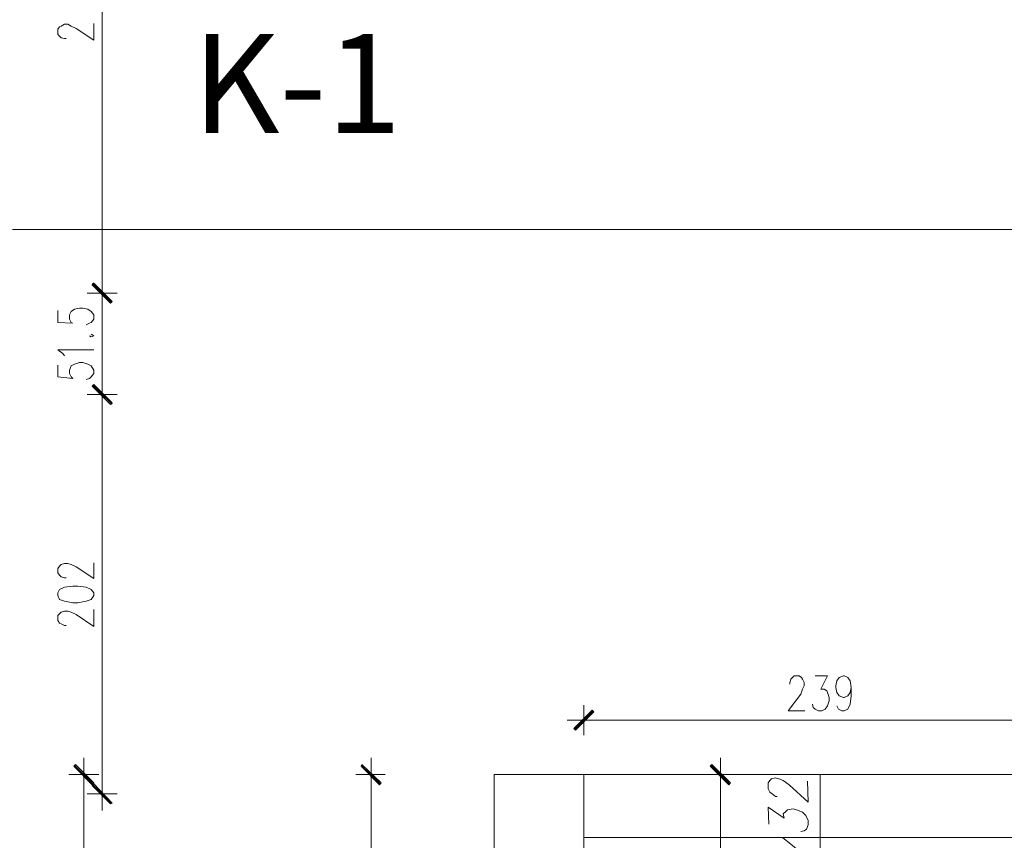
# Model space of a CAD drawing. Header units: inches. Extents: x -1441 to 3871, y -4351 to 2413.
# Tile 205 of 256: x -464 to 34, y 763 to 1177. Entities that reach past the tile are written whole.
import ezdxf

# ---------------------------------------------------------------- set-up
doc = ezdxf.new("R2010")
doc.units = ezdxf.units.IN
doc.header["$MEASUREMENT"] = 0
doc.layers.add('at_Entity', color=7, linetype='Continuous')
doc.layers.add('at_Solid', color=7, linetype='Continuous')

msp = doc.modelspace()

# ---------------------------------------------------------------- hatches: boundary and pattern name
at = {"layer": 'at_Solid', "lineweight": 15}
for points in [[(-416.87982, 1034.99441), (-427.04085, 1043.91513), (-426.19171, 1044.29676)], [(-426.19171, 1044.29676), (-427.04085, 1043.48579), (-416.87982, 1034.99441)], [(-417.72419, 1034.13573), (-416.87982, 1034.99441), (-427.04085, 1043.91513)], [(-427.04085, 1043.48579), (-416.87982, 1034.99441), (-417.72419, 1034.13573)], [(-416.87982, 983.8076), (-427.04085, 992.25128), (-426.19171, 993.10996)], [(-426.19171, 993.10996), (-427.04085, 992.25128), (-416.87982, 983.37826)], [(-417.72419, 982.94893), (-416.87982, 983.8076), (-427.04085, 992.25128)], [(-427.04085, 992.25128), (-416.87982, 983.37826), (-417.72419, 982.94893)], [(-183.64832, 819.13207), (-182.80395, 818.27339), (-174.33642, 828.43443)], [(-182.80395, 818.27339), (-174.33642, 828.43443), (-173.48728, 827.57575)], [(-435.50361, 800.909), (-436.35275, 800.09802), (-426.19171, 791.60664)], [(-436.35275, 800.09802), (-426.19171, 791.60664), (-427.04085, 790.74796)], [(-290.73989, 800.909), (-291.16446, 800.09802), (-281.00342, 791.60664)], [(-291.16446, 800.09802), (-281.00342, 791.60664), (-281.85256, 790.74796)], [(-113.80433, 800.909), (-114.65347, 800.09802), (-104.49243, 791.60664)], [(-114.65347, 800.09802), (-104.49243, 791.60664), (-105.34157, 790.74796)], [(-416.87982, 781.44561), (-427.04085, 790.31862), (-426.19171, 791.1773)], [(-417.72419, 781.01627), (-416.87982, 781.44561), (-427.04085, 790.31862)]]:
    msp.add_hatch(color=7, dxfattribs=at).paths.add_polyline_path(points)

# ---------------------------------------------------------------- linework, layer by layer
at = {"layer": 'at_Entity', "color": 7, "lineweight": 15}
for p, q in [((-421.96033, 1321.55464), (-421.96033, 1045.15544)), ((-442.7022, 1174.2435), (-441.0087, 1175.10218)), ((-441.0087, 1175.10218), (-439.31519, 1175.10218)), ((-439.31519, 1175.10218), (-437.62168, 1174.2435)), ((-426.19171, 1167.08785), (-426.19171, 1175.53152)), ((-444.39571, 1172.57385), (-443.54657, 1173.86187)), ((-444.39571, 1170.04552), (-444.39571, 1172.57385)), ((-443.54657, 1169.18684), (-444.39571, 1170.04552)), ((-443.54657, 1173.86187), (-442.7022, 1174.2435)), ((-437.62168, 1174.2435), (-435.08381, 1173.00319)), ((-435.08381, 1173.00319), (-426.19171, 1167.08785)), ((-442.7022, 1168.32816), (-443.54657, 1169.18684)), ((-441.0087, 1167.89882), (-442.7022, 1168.32816)), ((-440.16433, 1167.89882), (-441.0087, 1167.89882)), ((-467.25088, 1071.39285), (1612.36448, 1071.39285)), ((-421.96033, 1047.68377), (-421.96033, 1031.17806)), ((-421.96033, 1031.17806), (-421.96033, 1047.68377)), ((-427.04085, 1043.91513), (-426.19171, 1044.29676)), ((-426.19171, 1044.29676), (-427.04085, 1043.48579)), ((-416.87982, 1034.99441), (-427.04085, 1043.91513)), ((-427.04085, 1043.91513), (-417.72419, 1034.13573)), ((-416.87982, 1034.99441), (-427.04085, 1043.91513)), ((-427.04085, 1043.48579), (-416.87982, 1034.99441)), ((-427.04085, 1043.48579), (-416.87982, 1034.99441)), ((-417.72419, 1034.13573), (-427.04085, 1043.48579)), ((-426.61628, 1044.29676), (-417.30439, 1034.56507)), ((-417.30439, 1034.56507), (-426.61628, 1043.91513)), ((-426.19171, 1044.29676), (-416.87982, 1034.99441)), ((-416.87982, 1034.99441), (-426.19171, 1044.29676)), ((-414.34194, 1039.2401), (-429.57873, 1039.2401)), ((-429.57873, 1039.2401), (-414.34194, 1039.2401)), ((-417.72419, 1034.13573), (-416.87982, 1034.99441)), ((-416.87982, 1034.99441), (-417.72419, 1034.13573)), ((-444.39571, 1030.36708), (-444.39571, 1024.40403)), ((-437.62168, 1029.93774), (-435.92818, 1031.17806)), ((-435.92818, 1031.17806), (-433.39031, 1031.6074)), ((-433.39031, 1031.6074), (-431.6968, 1031.6074)), ((-431.6968, 1031.6074), (-429.15893, 1031.17806)), ((-429.15893, 1031.17806), (-427.46065, 1029.93774)), ((-421.96033, 1033.75409), (-421.96033, 993.5393)), ((-438.46605, 1028.22039), (-437.62168, 1029.93774)), ((-438.46605, 1026.12139), (-438.46605, 1028.22039)), ((-437.62168, 1024.40403), (-438.46605, 1026.12139)), ((-427.46065, 1029.93774), (-426.19171, 1028.22039)), ((-426.19171, 1026.12139), (-427.46065, 1024.40403)), ((-426.19171, 1028.22039), (-426.19171, 1026.12139)), ((-444.39571, 1024.40403), (-436.77255, 1023.9747)), ((-436.77255, 1023.9747), (-437.62168, 1024.40403)), ((-428.30979, 1023.9747), (-430.00329, 1023.16372)), ((-427.46065, 1024.40403), (-428.30979, 1023.9747)), ((-428.30979, 1017.63001), (-427.46065, 1017.20067)), ((-426.19171, 1017.63001), (-427.46065, 1018.48869)), ((-427.46065, 1017.20067), (-426.19171, 1017.63001)), ((-441.85306, 1008.757), (-444.39571, 1010.47435)), ((-444.39571, 1010.47435), (-426.19171, 1010.47435)), ((-441.0087, 1007.46898), (-441.85306, 1008.757)), ((-444.39571, 1002.84165), (-444.39571, 996.92631)), ((-438.46605, 1000.31332), (-437.62168, 1002.41231)), ((-438.46605, 998.59596), (-438.46605, 1000.31332)), ((-437.62168, 1002.41231), (-435.92818, 1003.27099)), ((-435.92818, 1003.27099), (-433.39031, 1004.08197)), ((-433.39031, 1004.08197), (-431.6968, 1004.08197)), ((-431.6968, 1004.08197), (-429.15893, 1003.27099)), ((-429.15893, 1003.27099), (-427.46065, 1002.41231)), ((-427.46065, 1002.41231), (-426.19171, 1000.31332)), ((-426.19171, 1000.31332), (-426.19171, 998.59596)), ((-444.39571, 996.92631), (-436.77255, 996.06763)), ((-437.62168, 996.92631), (-438.46605, 998.59596)), ((-436.77255, 996.06763), (-437.62168, 996.92631)), ((-428.30979, 996.06763), (-430.00329, 995.63829)), ((-427.46065, 996.92631), (-428.30979, 996.06763)), ((-426.19171, 998.59596), (-427.46065, 996.92631)), ((-421.96033, 996.06763), (-421.96033, 979.56191)), ((-421.96033, 979.56191), (-421.96033, 996.06763)), ((-427.04085, 992.25128), (-426.19171, 993.10996)), ((-426.19171, 993.10996), (-427.04085, 992.25128)), ((-416.87982, 983.8076), (-427.04085, 992.25128)), ((-427.04085, 992.25128), (-417.72419, 982.94893)), ((-416.87982, 983.8076), (-427.04085, 992.25128)), ((-427.04085, 992.25128), (-416.87982, 983.37826)), ((-427.04085, 992.25128), (-416.87982, 983.37826)), ((-417.72419, 982.94893), (-427.04085, 992.25128)), ((-426.61628, 992.68062), (-417.30439, 983.37826)), ((-417.30439, 983.37826), (-426.61628, 992.68062)), ((-426.19171, 993.10996), (-416.87982, 983.8076)), ((-416.87982, 983.37826), (-426.19171, 993.10996)), ((-414.34194, 988.00559), (-429.57873, 988.00559)), ((-429.57873, 988.00559), (-414.34194, 988.00559)), ((-421.96033, 982.51959), (-421.96033, 791.60664)), ((-417.72419, 982.94893), (-416.87982, 983.8076)), ((-416.87982, 983.37826), (-417.72419, 982.94893)), ((-444.39571, 899.991), (-443.54657, 901.23132)), ((-443.54657, 901.23132), (-442.7022, 902.09)), ((-442.7022, 902.09), (-441.0087, 902.51933)), ((-441.0087, 902.51933), (-439.31519, 902.51933)), ((-439.31519, 902.51933), (-437.62168, 902.09)), ((-437.62168, 902.09), (-435.08381, 900.80198)), ((-435.08381, 900.80198), (-426.19171, 894.88663)), ((-426.19171, 894.88663), (-426.19171, 902.94867)), ((-444.39571, 897.8443), (-444.39571, 899.991)), ((-443.54657, 896.60399), (-444.39571, 897.8443)), ((-442.7022, 895.74531), (-443.54657, 896.60399)), ((-441.0087, 895.31597), (-442.7022, 895.74531)), ((-440.16433, 895.31597), (-441.0087, 895.31597)), ((-436.77255, 891.07028), (-441.0087, 890.64094)), ((-434.23467, 891.07028), (-436.77255, 891.07028)), ((-430.00329, 890.64094), (-434.23467, 891.07028)), ((-443.54657, 889.40063), (-444.39571, 887.68327)), ((-444.39571, 887.68327), (-444.39571, 886.44296)), ((-444.39571, 886.44296), (-443.54657, 884.29626)), ((-441.0087, 890.64094), (-443.54657, 889.40063)), ((-427.46065, 889.40063), (-430.00329, 890.64094)), ((-426.19171, 887.68327), (-427.46065, 889.40063)), ((-427.46065, 884.29626), (-426.19171, 886.44296)), ((-426.19171, 886.44296), (-426.19171, 887.68327)), ((-443.54657, 884.29626), (-441.0087, 883.48529)), ((-441.0087, 883.48529), (-436.77255, 882.62661)), ((-436.77255, 882.62661), (-434.23467, 882.62661)), ((-434.23467, 882.62661), (-430.00329, 883.48529)), ((-430.00329, 883.48529), (-427.46065, 884.29626)), ((-444.39571, 876.28192), (-443.54657, 877.0929)), ((-444.39571, 873.70589), (-444.39571, 876.28192)), ((-443.54657, 877.0929), (-442.7022, 877.95158)), ((-442.7022, 877.95158), (-441.0087, 878.38092)), ((-441.0087, 878.38092), (-439.31519, 878.38092)), ((-439.31519, 878.38092), (-437.62168, 877.95158)), ((-437.62168, 877.95158), (-435.08381, 876.71126)), ((-435.08381, 876.71126), (-426.19171, 870.74822)), ((-426.19171, 870.74822), (-426.19171, 879.2396)), ((-443.54657, 872.46557), (-444.39571, 873.70589)), ((-442.7022, 872.03623), (-443.54657, 872.46557)), ((-441.0087, 871.17755), (-442.7022, 872.03623)), ((-440.16433, 871.17755), (-441.0087, 871.17755)), ((-74.43867, 842.41181), (-74.0141, 844.08146)), ((-74.43867, 841.55313), (-74.43867, 842.41181)), ((-74.0141, 844.08146), (-73.16973, 844.94014)), ((-73.16973, 844.94014), (-72.32537, 845.79882)), ((-72.32537, 845.79882), (-69.78272, 845.79882)), ((-69.78272, 845.79882), (-68.51379, 844.94014)), ((-68.51379, 844.94014), (-68.08922, 844.08146)), ((-68.08922, 844.08146), (-67.24485, 842.41181)), ((-67.24485, 842.41181), (-67.24485, 840.69445)), ((-61.73976, 845.79882), (-55.39508, 845.79882)), ((-55.39508, 845.79882), (-58.77732, 839.0248)), ((-51.15893, 840.69445), (-50.73436, 843.27049)), ((-50.73436, 843.27049), (-49.46543, 844.94014)), ((-49.46543, 844.94014), (-47.35212, 845.79882)), ((-47.35212, 845.79882), (-46.92755, 845.79882)), ((-46.92755, 845.79882), (-45.23405, 844.94014)), ((-45.23405, 844.94014), (-43.96034, 843.27049)), ((-43.96034, 843.27049), (-43.54054, 839.88348)), ((-68.93835, 836.49647), (-75.28781, 828.00509)), ((-68.08922, 839.0248), (-68.93835, 836.49647)), ((-67.24485, 840.69445), (-68.08922, 839.0248)), ((-58.77732, 839.0248), (-57.08382, 839.0248)), ((-57.08382, 839.0248), (-55.81488, 838.16612)), ((-55.81488, 838.16612), (-55.39508, 837.30744)), ((-55.39508, 837.30744), (-54.54594, 834.77911)), ((-51.15893, 839.88348), (-51.15893, 840.69445)), ((-50.73436, 837.30744), (-51.15893, 839.88348)), ((-49.46543, 835.63779), (-50.73436, 837.30744)), ((-43.96034, 837.30744), (-45.23405, 835.63779)), ((-43.54054, 839.88348), (-43.96034, 837.30744)), ((-43.54054, 839.88348), (-43.54054, 835.63779)), ((-178.5678, 815.74506), (-178.5678, 830.96276)), ((-62.5889, 829.72245), (-63.0087, 831.3921)), ((-54.54594, 833.10946), (-55.39508, 830.53342)), ((-54.54594, 834.77911), (-54.54594, 833.10946)), ((-47.35212, 834.77911), (-49.46543, 835.63779)), ((-46.92755, 834.77911), (-47.35212, 834.77911)), ((-45.23405, 835.63779), (-46.92755, 834.77911)), ((-43.96034, 831.3921), (-45.23405, 828.86377)), ((-43.54054, 835.63779), (-43.96034, 831.3921)), ((-174.33642, 828.43443), (-183.64832, 819.13207)), ((-173.91185, 828.00509), (-183.22375, 818.70273)), ((-182.80395, 818.27339), (-174.33642, 828.43443)), ((-182.80395, 818.27339), (-174.33642, 828.43443)), ((-173.48728, 827.57575), (-182.80395, 818.27339)), ((-174.33642, 828.43443), (-173.48728, 827.57575)), ((-75.28781, 828.00509), (-66.82028, 828.00509)), ((-61.73976, 828.86377), (-62.5889, 829.72245)), ((-60.04626, 828.00509), (-61.73976, 828.86377)), ((-58.35752, 828.00509), (-60.04626, 828.00509)), ((-56.66402, 828.86377), (-58.35752, 828.00509)), ((-55.39508, 830.53342), (-56.66402, 828.86377)), ((-49.88999, 828.86377), (-50.73436, 830.53342)), ((-48.19649, 828.00509), (-49.88999, 828.86377)), ((-46.92755, 828.00509), (-48.19649, 828.00509)), ((-45.23405, 828.86377), (-46.92755, 828.00509)), ((-170.52484, 823.37776), (-187.03533, 823.37776)), ((-173.06748, 823.37776), (54.6637, 823.37776)), ((-183.64832, 819.13207), (-182.80395, 818.27339)), ((-431.27223, 787.79029), (-431.27223, 804.29601)), ((-286.08394, 787.79029), (-286.08394, 804.29601)), ((-109.57295, 787.79029), (-109.57295, 804.29601)), ((-435.50361, 800.909), (-436.35275, 800.09802)), ((-436.35275, 800.09802), (-426.19171, 791.60664)), ((-436.35275, 800.09802), (-426.19171, 791.60664)), ((-427.04085, 790.74796), (-436.35275, 800.09802)), ((-426.61628, 791.1773), (-435.92818, 800.47966)), ((-426.19171, 791.60664), (-435.50361, 800.909)), ((-290.73989, 800.909), (-291.16446, 800.09802)), ((-281.42799, 791.1773), (-291.16446, 800.47966)), ((-291.16446, 800.09802), (-281.00342, 791.60664)), ((-291.16446, 800.09802), (-281.00342, 791.60664)), ((-281.85256, 790.74796), (-291.16446, 800.09802)), ((-281.00342, 791.60664), (-290.73989, 800.909)), ((-113.80433, 800.909), (-114.65347, 800.09802)), ((-114.65347, 800.09802), (-104.49243, 791.60664)), ((-114.65347, 800.09802), (-104.49243, 791.60664)), ((-105.34157, 790.74796), (-114.65347, 800.09802)), ((-104.917, 791.1773), (-114.2289, 800.47966)), ((-104.49243, 791.60664), (-113.80433, 800.909)), ((-438.89062, 795.85233), (-423.65384, 795.85233)), ((-426.19171, 791.60664), (-427.04085, 790.74796)), ((-427.04085, 790.31862), (-426.19171, 791.1773)), ((-426.19171, 791.1773), (-416.87982, 781.44561)), ((-421.96033, 794.13497), (-421.96033, 777.62926)), ((-293.70233, 795.85233), (-278.89012, 795.85233)), ((-281.00342, 791.60664), (-281.85256, 790.74796)), ((-178.5678, 795.85233), (-223.85834, 795.85233)), ((-223.85834, 795.85233), (-223.85834, -662.80938)), ((-178.5678, 795.85233), (-178.5678, -662.80938)), ((60.16402, 795.85233), (-178.5678, 795.85233)), ((-117.19134, 795.85233), (-101.95456, 795.85233)), ((-104.49243, 791.60664), (-105.34157, 790.74796)), ((-85.44407, 791.60664), (-84.5997, 792.89466)), ((-85.44407, 788.64897), (-85.44407, 791.60664)), ((-84.5997, 792.89466), (-83.75057, 793.70564)), ((-83.75057, 793.70564), (-81.63726, 794.13497)), ((-81.63726, 794.13497), (-79.94376, 793.70564)), ((-79.94376, 793.70564), (-77.82568, 792.89466)), ((-77.82568, 792.89466), (-74.86324, 790.74796)), ((-65.12677, 781.87495), (-65.55134, 792.46532)), ((-59.20189, 795.85233), (-59.20189, 668.00458)), ((-431.27223, 790.31862), (-431.27223, 456.38794)), ((-416.87982, 781.44561), (-427.04085, 790.31862)), ((-427.04085, 790.31862), (-417.72419, 781.01627)), ((-416.87982, 781.44561), (-427.04085, 790.31862)), ((-426.61628, 790.74796), (-417.30439, 781.44561)), ((-286.08394, 790.31862), (-286.08394, -873.18571)), ((-109.57295, 790.31862), (-109.57295, 429.72119)), ((-84.5997, 786.93161), (-85.44407, 788.64897)), ((-83.33077, 786.12064), (-84.5997, 786.93161)), ((-74.86324, 790.74796), (-65.12677, 781.87495)), ((-414.34194, 786.12064), (-429.57873, 786.12064)), ((-417.72419, 781.01627), (-416.87982, 781.44561)), ((-81.63726, 784.83262), (-83.33077, 786.12064)), ((-80.78812, 784.83262), (-81.63726, 784.83262)), ((-85.0195, 770.85524), (-85.44407, 779.34662)), ((-85.44407, 779.34662), (-77.40111, 773.81291)), ((-77.82568, 775.9596), (-76.55674, 777.19992)), ((-76.55674, 777.19992), (-75.70761, 778.0586)), ((-75.70761, 778.0586), (-72.74516, 778.48794)), ((-72.74516, 778.48794), (-71.05166, 778.0586)), ((-71.05166, 778.0586), (-68.08922, 776.81828)), ((-68.08922, 776.81828), (-66.40048, 775.10093)), ((-77.40111, 773.81291), (-77.82568, 775.9596)), ((-66.40048, 775.10093), (-65.12677, 772.57259)), ((-65.12677, 772.57259), (-65.12677, 770.4259)), ((-67.24485, 767.46822), (-68.93835, 767.03888)), ((-65.97114, 768.3269), (-67.24485, 767.46822)), ((-65.12677, 770.4259), (-65.97114, 768.3269)), ((60.16402, 764.08121), (-178.5678, 764.08121)), ((-65.12677, 753.53854), (-78.25025, 764.08121))]:
    msp.add_line(p, q, dxfattribs=at)

# ---------------------------------------------------------------- texts
at = {"insert": (-376.39514, 1170.23826), "char_height": 50, "attachment_point": 1}
msp.add_mtext_dynamic_manual_height_columns('{\\fTimes New Roman|b1|i0|c238|p18;K-1}', width=165.9546386, gutter_width=1, heights=[0], dxfattribs=at)

doc.saveas('drawing.dxf')
